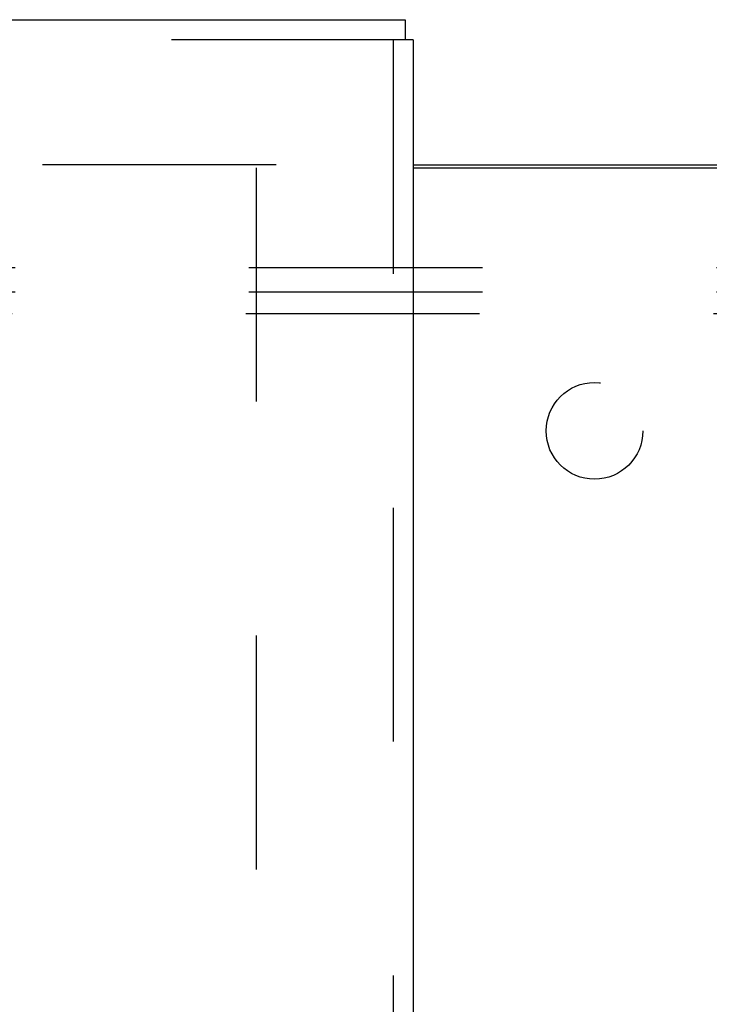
# Model space of a CAD drawing. Header units: inches. Extents: x 0 to 220, y 0 to 142.
# Tile 52 of 76: x 66.07 to 69.64, y 100.5 to 105.59. Entities that reach past the tile are written whole.
import ezdxf

# ---------------------------------------------------------------- set-up
doc = ezdxf.new("R2010")
doc.units = ezdxf.units.IN
doc.header["$LTSCALE"] = 12.090517
doc.header["$MEASUREMENT"] = 0
doc.linetypes.add('HIDDEN', pattern=[0.2, 0.1, -0.1])
doc.layers.get('0').update_dxf_attribs({"linetype": 'CONTINUOUS'})
for name, color, linetype in [('DEFAULT_2', 8, 'HIDDEN'), ('LEFT_DOOR_ASSEMBLY', 7, 'CONTINUOUS'), ('SUBPANEL', 7, 'CONTINUOUS')]:
    doc.layers.add(name, color=color, linetype=linetype)

msp = doc.modelspace()

# ---------------------------------------------------------------- linework, layer by layer
at = {"color": 7, "linetype": 'Continuous'}
msp.add_line((68.1091, 104.8412), (69.9841, 104.8412), dxfattribs=at)
at = {"color": 3, "linetype": 'Continuous'}
msp.add_line((68.1091, 104.8262), (69.9841, 104.8262), dxfattribs=at)
at = {"layer": 'DEFAULT_2', "color": 8, "linetype": 'HIDDEN'}
for p, q in [((67.4006, 104.8412), (40.7966, 104.8412)), ((67.2966, 104.8262), (67.2966, 35.8562))]:
    msp.add_line(p, q, dxfattribs=at)
at = {"layer": 'LEFT_DOOR_ASSEMBLY', "color": 3, "linetype": 'Continuous'}
for p, q in [((39.4636, 105.5912), (68.0671, 105.5912)), ((68.1091, 105.4872), (68.1091, 35.1952))]:
    msp.add_line(p, q, dxfattribs=at)
at = {"layer": 'LEFT_DOOR_ASSEMBLY', "color": 7, "linetype": 'Continuous'}
for p in [(68.0671, 105.5912), (68.1091, 105.4872)]:
    msp.add_line(p, (68.0671, 105.4872), dxfattribs=at)
at = {"layer": 'LEFT_DOOR_ASSEMBLY', "color": 8, "linetype": 'HIDDEN'}
for p, q in [((68.0671, 105.4872), (39.4636, 105.4872)), ((68.0051, 105.4872), (68.0051, 35.1952))]:
    msp.add_line(p, q, dxfattribs=at)
at = {"layer": 'SUBPANEL', "color": 8, "linetype": 'HIDDEN'}
for p, q in [((43.0779, 104.3099), (95.0154, 104.3099)), ((43.0779, 104.1849), (95.0154, 104.1849)), ((43.0623, 104.0729), (95.031, 104.0729))]:
    msp.add_line(p, q, dxfattribs=at)
msp.add_circle((69.0466, 103.4662), 0.25, dxfattribs=at)

doc.saveas('drawing.dxf')
